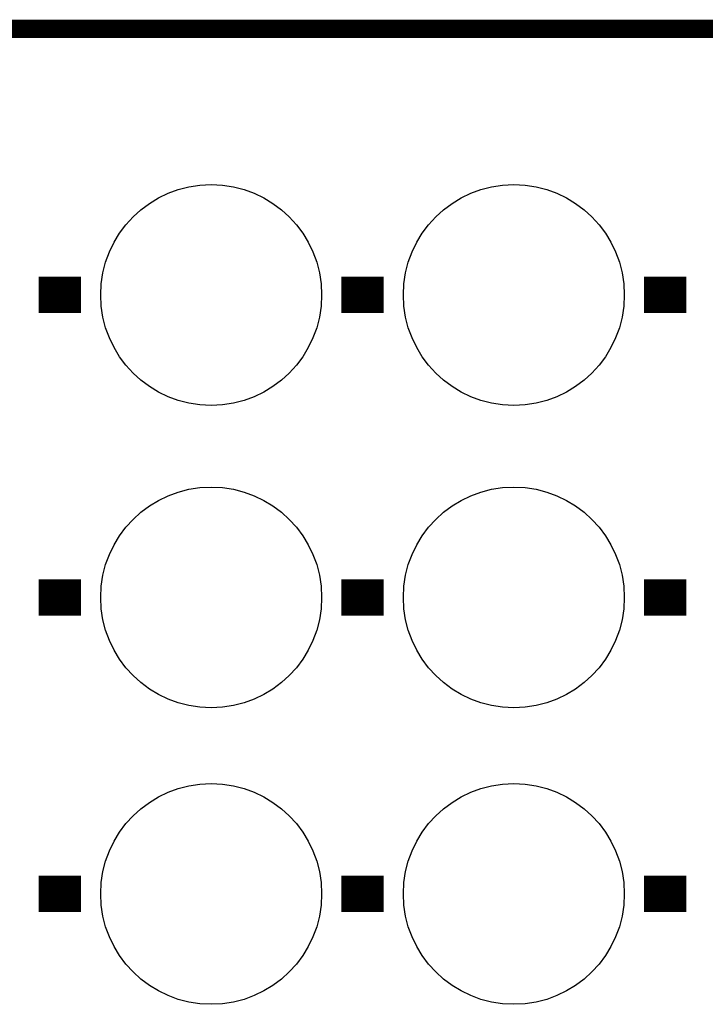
# Model space of a CAD drawing. Extents: x -1.3 to 24.2, y -3.9 to 39.2.
# Tile 33 of 37: x 4.5 to 10.2, y 30.9 to 39.2. Entities that reach past the tile are written whole.
import ezdxf

# ---------------------------------------------------------------- set-up
doc = ezdxf.new("R2010")
doc.units = 0
doc.layers.get('0').update_dxf_attribs({"linetype": 'CONTINUOUS'})
for name, color, linetype in [('I2C_MUX_9_CLICK_V100_GKO', 5, 'CONTINUOUS'), ('I2C_MUX_9_CLICK_V100_GTO', 14, 'CONTINUOUS'), ('I2C_MUX_9_CLICK_V100_GTS', 12, 'CONTINUOUS')]:
    doc.layers.add(name, color=color, linetype=linetype)

# ---------------------------------------------------------------- blocks, each defined once
blk = doc.blocks.new('ROUND_24')
blk.add_circle((0, 0), 0.9271)

msp = doc.modelspace()

# ---------------------------------------------------------------- linework, layer by layer
at = {"layer": 'I2C_MUX_9_CLICK_V100_GKO', "const_width": 0.1524}
msp.add_lwpolyline([(1.016, 39.116), (21.844, 39.116)], dxfattribs=at)
at = {"layer": 'I2C_MUX_9_CLICK_V100_GTO', "const_width": 0.3048}
for points in [[(4.6228, 36.8808), (4.9784, 36.8808)], [(7.1628, 36.8808), (7.5184, 36.8808)], [(9.7028, 36.8808), (10.0584, 36.8808)], [(4.6228, 34.3408), (4.9784, 34.3408)], [(7.1628, 34.3408), (7.5184, 34.3408)], [(9.7028, 34.3408), (10.0584, 34.3408)], [(4.6228, 31.8516), (4.9784, 31.8516)], [(7.1628, 31.8516), (7.5184, 31.8516)], [(9.7028, 31.8516), (10.0584, 31.8516)]]:
    msp.add_lwpolyline(points, dxfattribs=at)

# ---------------------------------------------------------------- block references
at = {"layer": 'I2C_MUX_9_CLICK_V100_GTS'}
for p in [(6.0706, 36.8808), (8.6106, 36.8808), (6.0706, 34.3408), (8.6106, 34.3408), (6.0706, 31.8516), (8.6106, 31.8516)]:
    msp.add_blockref('ROUND_24', p, dxfattribs=at)

doc.saveas('drawing.dxf')
